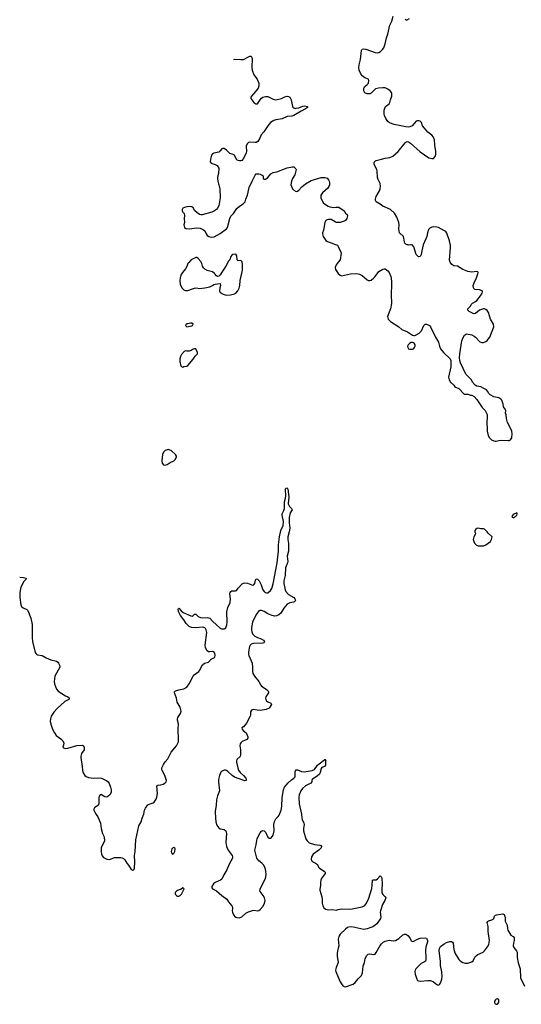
# Model space of a CAD drawing. Header units: inches. Extents: x 2133841 to 2292144, y 758099 to 915581.
# Tile 24 of 80: x 2175061 to 2182838, y 878221 to 893494. Entities that reach past the tile are written whole.
import ezdxf

# ---------------------------------------------------------------- set-up
doc = ezdxf.new("R2010")
doc.units = ezdxf.units.IN
doc.header["$MEASUREMENT"] = 0
for name, color, linetype in [('C1877', 7, 'Continuous'), ('C1878', 7, 'Continuous'), ('C1879', 7, 'Continuous'), ('C1887', 7, 'Continuous'), ('C1888', 7, 'Continuous'), ('C1889', 7, 'Continuous')]:
    doc.layers.add(name, color=color, linetype=linetype)

msp = doc.modelspace()

# ---------------------------------------------------------------- linework, layer by layer
at = {"layer": 'C1877', "color": 6, "elevation": 300}
for points in [[(2177549, 880000), (2177510, 879988), (2177490, 879978), (2177479, 879961), (2177474, 879950), (2177474, 879930), (2177490, 879906), (2177510, 879898), (2177530, 879899), (2177550, 879908), (2177568, 879930), (2177604, 880000)], [(2178073, 880000), (2178110, 879983), (2178196, 879910), (2178273, 879853), (2178297, 879810), (2178349, 879750), (2178356, 879736), (2178360, 879710), (2178356, 879670), (2178359, 879650), (2178370, 879620), (2178390, 879588), (2178410, 879573), (2178430, 879565), (2178470, 879563), (2178503, 879577), (2178566, 879634), (2178610, 879657), (2178670, 879677), (2178690, 879680), (2178750, 879669), (2178770, 879674), (2178790, 879690), (2178830, 879738), (2178856, 879784), (2178865, 879830), (2178857, 879870), (2178836, 879910), (2178789, 879970), (2178786, 879990), (2178789, 880000)], [(2179716, 880000), (2179714, 879990), (2179744, 879890), (2179751, 879850), (2179751, 879790), (2179759, 879750), (2179784, 879710), (2179810, 879696), (2179850, 879687), (2179910, 879693), (2179970, 879682), (2180000, 879690)], [(2180000, 879093), (2179990, 879050), (2179985, 879005), (2179985, 878965), (2179997, 878870), (2179967, 878790), (2179959, 878750), (2179962, 878730), (2180000, 878640)]]:
    msp.add_lwpolyline(points, dxfattribs=at)
at = {"layer": 'C1878', "color": 6}
for points, elevation in [([(2179974, 890000), (2179990, 889995), (2180000, 889974)], 400), ([(2180000, 889733), (2179967, 889690), (2179950, 889650), (2179958, 889618), (2179987, 889570), (2180000, 889558)], 400), ([(2175061, 884847), (2175122, 884842), (2175159, 884830), (2175155, 884810), (2175123, 884777), (2175079, 884690), (2175062, 884610), (2175062, 884530), (2175078, 884418), (2175089, 884390), (2175115, 884370), (2175170, 884346), (2175189, 884330), (2175232, 884210), (2175253, 884110), (2175254, 883910), (2175259, 883850), (2175299, 883679), (2175310, 883660), (2175330, 883644), (2175410, 883632), (2175470, 883593), (2175546, 883566), (2175630, 883546), (2175650, 883530), (2175665, 883510), (2175685, 883470), (2175684, 883450), (2175608, 883310), (2175598, 883230), (2175602, 883190), (2175631, 883111), (2175656, 883076), (2175770, 883005), (2175807, 882990), (2175832, 882970), (2175821, 882950), (2175762, 882918), (2175644, 882810), (2175592, 882750), (2175550, 882690), (2175537, 882650), (2175535, 882610), (2175548, 882550), (2175569, 882490), (2175599, 882430), (2175626, 882390), (2175699, 882339), (2175730, 882310), (2175747, 882270), (2175742, 882238), (2175731, 882210), (2175739, 882199), (2175770, 882190), (2175810, 882192), (2175947, 882233), (2176030, 882238), (2176052, 882230), (2176062, 882202), (2176059, 882170), (2176017, 882110), (2176007, 882070), (2176007, 882047), (2176029, 881910), (2176034, 881850), (2176046, 881810), (2176071, 881770), (2176092, 881752), (2176130, 881737), (2176209, 881731), (2176290, 881736), (2176330, 881729), (2176410, 881687), (2176431, 881671), (2176450, 881645), (2176470, 881591), (2176478, 881550), (2176478, 881510), (2176466, 881474), (2176430, 881442), (2176410, 881435), (2176380, 881440), (2176330, 881469), (2176310, 881469), (2176293, 881450), (2176286, 881430), (2176288, 881350), (2176283, 881317), (2176275, 881305), (2176221, 881270), (2176210, 881250), (2176212, 881230), (2176220, 881210), (2176246, 881166), (2176274, 881130), (2176313, 881030), (2176323, 880950), (2176345, 880870), (2176364, 880830), (2176378, 880770), (2176375, 880750), (2176343, 880697), (2176326, 880650), (2176322, 880590), (2176327, 880550), (2176342, 880522), (2176360, 880500), (2176390, 880480), (2176410, 880473), (2176450, 880469), (2176468, 880472), (2176530, 880497), (2176630, 880499), (2176650, 880492), (2176670, 880480), (2176690, 880460), (2176720, 880410), (2176750, 880380), (2176790, 880312), (2176810, 880299), (2176830, 880308), (2176839, 880330), (2176846, 880430), (2176842, 880530), (2176851, 880590), (2176860, 880770), (2176909, 880990), (2176944, 881050), (2176961, 881110), (2176986, 881170), (2176996, 881230), (2177010, 881262), (2177050, 881315), (2177070, 881326), (2177130, 881344), (2177145, 881355), (2177177, 881403), (2177188, 881432), (2177196, 881490), (2177185, 881610), (2177201, 881619), (2177250, 881623), (2177287, 881633), (2177314, 881650), (2177332, 881670), (2177336, 881690), (2177333, 881710), (2177310, 881770), (2177268, 881850), (2177264, 881870), (2177266, 881890), (2177290, 881940), (2177317, 881983), (2177357, 882030), (2177408, 882130), (2177490, 882230), (2177522, 882290), (2177525, 882330), (2177518, 882490), (2177524, 882570), (2177507, 882630), (2177506, 882650), (2177513, 882670), (2177553, 882730), (2177563, 882770), (2177549, 882830), (2177502, 882910), (2177493, 882970), (2177461, 883050), (2177463, 883070), (2177479, 883081), (2177530, 883097), (2177606, 883114), (2177650, 883140), (2177689, 883190), (2177749, 883310), (2177764, 883330), (2177837, 883383), (2177856, 883404), (2177873, 883450), (2177893, 883487), (2177929, 883511), (2177991, 883529), (2178030, 883573), (2178079, 883601), (2178088, 883610), (2178094, 883630), (2178088, 883668), (2178070, 883689), (2178050, 883693), (2178010, 883687), (2177990, 883688), (2177970, 883703), (2177942, 883750), (2177939, 883790), (2177963, 883990), (2177954, 884030), (2177940, 884050), (2177930, 884059), (2177903, 884070), (2177790, 884062), (2177726, 884066), (2177690, 884080), (2177643, 884130), (2177605, 884185), (2177552, 884250), (2177525, 884315), (2177517, 884350), (2177521, 884359), (2177530, 884364), (2177566, 884326), (2177598, 884298), (2177712, 884248), (2177736, 884244), (2177750, 884250), (2177770, 884274), (2177790, 884275), (2177830, 884238), (2177863, 884223), (2177890, 884218), (2177970, 884220), (2178009, 884209), (2178050, 884164), (2178170, 884056), (2178190, 884046), (2178230, 884044), (2178257, 884063), (2178274, 884106), (2178278, 884150), (2178274, 884310), (2178290, 884378), (2178325, 884455), (2178329, 884511), (2178321, 884590), (2178325, 884610), (2178336, 884624), (2178350, 884632), (2178408, 884632), (2178421, 884639), (2178450, 884677), (2178510, 884743), (2178530, 884756), (2178550, 884759), (2178592, 884752), (2178670, 884724), (2178690, 884729), (2178705, 884750), (2178719, 884801), (2178730, 884822), (2178750, 884817), (2178774, 884790), (2178806, 884730), (2178833, 884650), (2178850, 884625), (2178867, 884610), (2178890, 884601), (2178910, 884604), (2178950, 884638), (2178970, 884670), (2178990, 884742), (2179052, 885070), (2179072, 885250), (2179076, 885350), (2179087, 885470), (2179110, 885570), (2179147, 885650), (2179152, 885710), (2179129, 885810), (2179133, 885830), (2179159, 885881), (2179167, 885913), (2179167, 886013), (2179182, 886070), (2179187, 886110), (2179180, 886210), (2179190, 886228), (2179210, 886230), (2179218, 886210), (2179233, 886093), (2179226, 885986), (2179242, 885942), (2179274, 885910), (2179286, 885890), (2179256, 885844), (2179239, 885770), (2179239, 885690), (2179248, 885608), (2179241, 885550), (2179218, 885470), (2179219, 885430), (2179231, 885370), (2179228, 885250), (2179210, 885170), (2179218, 885090), (2179215, 885070), (2179183, 884990), (2179175, 884870), (2179159, 884790), (2179155, 884750), (2179177, 884650), (2179190, 884623), (2179230, 884578), (2179311, 884530), (2179329, 884510), (2179336, 884490), (2179329, 884470), (2179310, 884459), (2179250, 884447), (2179210, 884426), (2179155, 884365), (2179110, 884286), (2179079, 884261), (2179050, 884246), (2179010, 884243), (2178959, 884259), (2178910, 884278), (2178850, 884313), (2178810, 884330), (2178786, 884330), (2178770, 884322), (2178759, 884310), (2178730, 884267), (2178673, 884150), (2178654, 884066), (2178653, 884030), (2178658, 883998), (2178669, 883970), (2178708, 883930), (2178749, 883909), (2178806, 883890), (2178840, 883870), (2178859, 883850), (2178848, 883830), (2178830, 883824), (2178685, 883815), (2178650, 883805), (2178633, 883790), (2178623, 883770), (2178610, 883690), (2178611, 883651), (2178616, 883630), (2178652, 883550), (2178665, 883510), (2178672, 883450), (2178669, 883389), (2178676, 883350), (2178704, 883310), (2178770, 883230), (2178798, 883170), (2178810, 883154), (2178885, 883110), (2178910, 883090), (2178921, 883070), (2178921, 883050), (2178879, 882990), (2178874, 882970), (2178878, 882950), (2178890, 882930), (2178910, 882911), (2178956, 882890), (2178966, 882870), (2178930, 882812), (2178885, 882795), (2178790, 882780), (2178742, 882782), (2178687, 882793), (2178669, 882791), (2178657, 882783), (2178642, 882758), (2178638, 882710), (2178632, 882690), (2178579, 882581), (2178530, 882525), (2178505, 882510), (2178511, 882490), (2178527, 882470), (2178572, 882432), (2178580, 882420), (2178598, 882370), (2178596, 882350), (2178583, 882330), (2178510, 882296), (2178490, 882277), (2178480, 882260), (2178475, 882230), (2178486, 882170), (2178487, 882090), (2178477, 882063), (2178430, 882020), (2178423, 881997), (2178423, 881977), (2178442, 881890), (2178454, 881854), (2178479, 881819), (2178531, 881770), (2178565, 881730), (2178573, 881710), (2178570, 881690), (2178550, 881688), (2178390, 881746), (2178357, 881770), (2178290, 881833), (2178270, 881846), (2178250, 881853), (2178230, 881852), (2178210, 881844), (2178190, 881832), (2178180, 881820), (2178157, 881770), (2178145, 881710), (2178144, 881670), (2178158, 881530), (2178126, 881454), (2178111, 881390), (2178109, 881309), (2178094, 881210), (2178095, 881110), (2178100, 881050), (2178117, 880997), (2178142, 880962), (2178170, 880943), (2178232, 880932), (2178255, 880910), (2178267, 880870), (2178259, 880730), (2178269, 880670), (2178292, 880612), (2178353, 880530), (2178361, 880510), (2178359, 880490), (2178310, 880393), (2178274, 880306), (2178228, 880230), (2178196, 880164), (2178175, 880145), (2178091, 880110), (2178066, 880090), (2178041, 880050), (2178042, 880030), (2178051, 880010), (2178073, 880000)], 300), ([(2178789, 880000), (2178791, 880010), (2178871, 880170), (2178881, 880230), (2178876, 880290), (2178861, 880350), (2178842, 880382), (2178817, 880410), (2178767, 880447), (2178740, 880490), (2178716, 880570), (2178709, 880610), (2178711, 880630), (2178728, 880692), (2178736, 880764), (2178745, 880795), (2178790, 880879), (2178810, 880905), (2178830, 880916), (2178850, 880913), (2178870, 880890), (2178910, 880815), (2178930, 880797), (2178950, 880797), (2178967, 880810), (2178990, 880843), (2179009, 880910), (2179002, 881010), (2179010, 881056), (2179030, 881099), (2179070, 881136), (2179084, 881156), (2179115, 881230), (2179124, 881290), (2179129, 881430), (2179150, 881550), (2179169, 881591), (2179222, 881658), (2179276, 881704), (2179313, 881730), (2179330, 881749), (2179332, 881828), (2179337, 881843), (2179350, 881858), (2179370, 881857), (2179431, 881831), (2179470, 881825), (2179594, 881846), (2179630, 881864), (2179681, 881930), (2179702, 881950), (2179790, 882016), (2179797, 882017), (2179806, 882006), (2179802, 881998), (2179800, 881930), (2179785, 881910), (2179748, 881892), (2179731, 881870), (2179725, 881830), (2179710, 881793), (2179677, 881763), (2179597, 881710), (2179589, 881690), (2179592, 881670), (2179576, 881650), (2179492, 881608), (2179444, 881570), (2179418, 881530), (2179396, 881470), (2179389, 881429), (2179395, 881330), (2179432, 881172), (2179436, 881110), (2179440, 881090), (2179467, 881030), (2179471, 881010), (2179460, 880950), (2179461, 880910), (2179496, 880790), (2179516, 880756), (2179550, 880728), (2179630, 880701), (2179717, 880690), (2179730, 880684), (2179739, 880670), (2179733, 880650), (2179701, 880610), (2179611, 880550), (2179586, 880510), (2179581, 880470), (2179588, 880450), (2179606, 880430), (2179650, 880410), (2179678, 880390), (2179693, 880350), (2179707, 880330), (2179784, 880284), (2179797, 880270), (2179796, 880250), (2179750, 880186), (2179731, 880150), (2179725, 880110), (2179726, 880070), (2179716, 880000)], 300), ([(2177604, 880000), (2177609, 880010), (2177602, 880022), (2177590, 880025), (2177557, 880003), (2177549, 880000)], 300)]:
    msp.add_lwpolyline(points, dxfattribs=dict(at, elevation=elevation))
for points, elevation in [([(2178410, 889858), (2178368, 889852), (2178350, 889842), (2178337, 889823), (2178317, 889770), (2178299, 889750), (2178259, 889670), (2178205, 889595), (2178170, 889534), (2178150, 889514), (2178128, 889510), (2178110, 889522), (2178079, 889559), (2178050, 889581), (2177970, 889604), (2177930, 889624), (2177910, 889646), (2177896, 889670), (2177886, 889710), (2177870, 889741), (2177830, 889790), (2177810, 889804), (2177790, 889805), (2177722, 889770), (2177681, 889730), (2177667, 889710), (2177650, 889665), (2177630, 889630), (2177585, 889575), (2177560, 889530), (2177549, 889490), (2177545, 889450), (2177550, 889390), (2177573, 889333), (2177610, 889298), (2177630, 889293), (2177670, 889295), (2177742, 889318), (2177770, 889331), (2177803, 889337), (2177850, 889326), (2177930, 889333), (2178010, 889351), (2178050, 889370), (2178070, 889387), (2178090, 889394), (2178130, 889395), (2178170, 889402), (2178176, 889370), (2178165, 889335), (2178160, 889290), (2178170, 889261), (2178218, 889238), (2178263, 889223), (2178330, 889226), (2178390, 889242), (2178410, 889253), (2178444, 889290), (2178465, 889330), (2178475, 889370), (2178481, 889450), (2178514, 889610), (2178518, 889690), (2178510, 889737), (2178490, 889757), (2178450, 889755), (2178433, 889770), (2178426, 889830)], 400), ([(2177730, 888789), (2177710, 888789), (2177670, 888777), (2177650, 888776), (2177641, 888770), (2177631, 888750), (2177650, 888731), (2177730, 888744), (2177739, 888750), (2177749, 888770)], 400), ([(2177790, 888389), (2177770, 888389), (2177750, 888382), (2177718, 888362), (2177690, 888354), (2177650, 888354), (2177630, 888359), (2177610, 888349), (2177570, 888301), (2177553, 888270), (2177545, 888235), (2177546, 888190), (2177561, 888121), (2177590, 888102), (2177605, 888115), (2177650, 888122), (2177670, 888132), (2177750, 888226), (2177784, 888276), (2177817, 888310), (2177817, 888330)], 400), ([(2177370, 886825), (2177350, 886824), (2177315, 886810), (2177290, 886785), (2177273, 886750), (2177263, 886650), (2177270, 886614), (2177290, 886591), (2177310, 886586), (2177350, 886595), (2177396, 886624), (2177449, 886650), (2177473, 886670), (2177494, 886710), (2177490, 886726), (2177475, 886750), (2177410, 886809), (2177390, 886819)], 400), ([(2177450, 880653), (2177430, 880643), (2177422, 880630), (2177412, 880590), (2177415, 880570), (2177430, 880552), (2177450, 880562), (2177467, 880590), (2177472, 880630), (2177464, 880644)], 300)]:
    msp.add_lwpolyline(points, close=True, dxfattribs=dict(at, elevation=elevation))
at = {"layer": 'C1879', "color": 6, "elevation": 400}
for points in [[(2178380, 892879), (2178390, 892883), (2178490, 892875), (2178530, 892877), (2178610, 892918), (2178630, 892926), (2178650, 892927), (2178660, 892910), (2178665, 892890), (2178661, 892759), (2178664, 892710), (2178690, 892637), (2178742, 892570), (2178771, 892509), (2178771, 892470), (2178761, 892430), (2178693, 892350), (2178653, 892310), (2178644, 892290), (2178647, 892270), (2178693, 892210), (2178721, 892190), (2178750, 892191), (2178789, 892251), (2178810, 892276), (2178830, 892290), (2178870, 892302), (2178910, 892300), (2178930, 892294), (2178990, 892260), (2179030, 892252), (2179122, 892270), (2179170, 892298), (2179210, 892307), (2179230, 892303), (2179250, 892290), (2179268, 892250), (2179290, 892150), (2179297, 892137), (2179310, 892125), (2179330, 892118), (2179350, 892120), (2179390, 892128), (2179450, 892152), (2179476, 892156), (2179522, 892150), (2179522, 892142), (2179521, 892130), (2179491, 892110), (2179425, 892075), (2179313, 892007), (2179283, 891997), (2179206, 891994), (2179130, 891954), (2179030, 891939), (2179003, 891930), (2178950, 891899), (2178908, 891850), (2178847, 891753), (2178803, 891710), (2178782, 891658), (2178753, 891607), (2178730, 891589), (2178710, 891587), (2178630, 891595), (2178610, 891588), (2178590, 891569), (2178575, 891530), (2178579, 891450), (2178574, 891430), (2178530, 891339), (2178505, 891310), (2178490, 891304), (2178470, 891304), (2178430, 891313), (2178390, 891390), (2178370, 891403), (2178320, 891420), (2178270, 891471), (2178230, 891494), (2178210, 891496), (2178195, 891490), (2178166, 891454), (2178150, 891440), (2178070, 891422), (2178050, 891412), (2178037, 891390), (2178018, 891330), (2178015, 891290), (2178031, 891270), (2178091, 891250), (2178123, 891230), (2178147, 891190), (2178143, 891110), (2178127, 891050), (2178126, 891030), (2178131, 890990), (2178141, 890950), (2178151, 890930), (2178163, 890870), (2178167, 890730), (2178150, 890608), (2178130, 890570), (2178111, 890550), (2178081, 890530), (2178038, 890510), (2177890, 890465), (2177870, 890465), (2177850, 890473), (2177810, 890501), (2177779, 890530), (2177750, 890577), (2177730, 890590), (2177710, 890594), (2177650, 890590), (2177618, 890582), (2177591, 890570), (2177581, 890550), (2177581, 890530), (2177591, 890510), (2177611, 890490), (2177617, 890457), (2177610, 890410), (2177614, 890350), (2177607, 890310), (2177615, 890270), (2177636, 890256), (2177690, 890248), (2177810, 890267), (2177861, 890261), (2177913, 890233), (2177930, 890219), (2177953, 890170), (2177968, 890148), (2177994, 890130), (2178030, 890120), (2178074, 890126), (2178170, 890179), (2178269, 890250), (2178283, 890270), (2178318, 890410), (2178335, 890445), (2178376, 890490), (2178430, 890563), (2178470, 890603), (2178524, 890636), (2178558, 890670), (2178565, 890710), (2178592, 890770), (2178621, 890890), (2178670, 890998), (2178699, 891050), (2178710, 891082), (2178730, 891102), (2178770, 891103), (2178790, 891099), (2178823, 891083), (2178835, 891070), (2178838, 891030), (2178850, 891018), (2178870, 891018), (2178910, 891047), (2178957, 891103), (2178990, 891123), (2179050, 891133), (2179210, 891194), (2179290, 891213), (2179310, 891210), (2179333, 891193), (2179341, 891181), (2179347, 891170), (2179345, 891150), (2179326, 891090), (2179290, 891030), (2179273, 890990), (2179267, 890930), (2179290, 890870), (2179310, 890848), (2179350, 890831), (2179370, 890836), (2179390, 890848), (2179438, 890902), (2179490, 890948), (2179582, 890998), (2179735, 891046), (2179790, 891048), (2179830, 891034), (2179850, 891010), (2179861, 890990), (2179865, 890966), (2179864, 890930), (2179856, 890904), (2179839, 890881), (2179755, 890810), (2179730, 890770), (2179732, 890730), (2179761, 890661), (2179770, 890648), (2179842, 890602), (2179870, 890590), (2179930, 890582), (2179970, 890588), (2180000, 890585)], [(2180000, 890347), (2179990, 890346), (2179968, 890350), (2179950, 890356), (2179890, 890394), (2179850, 890396), (2179830, 890392), (2179810, 890379), (2179791, 890350), (2179774, 890230), (2179758, 890190), (2179757, 890170), (2179766, 890130), (2179806, 890070), (2179831, 890051), (2179908, 890028), (2179950, 890008), (2179974, 890000)]]:
    msp.add_lwpolyline(points, dxfattribs=at)
at = {"layer": 'C1887', "color": 6, "elevation": 300}
for points in [[(2180674, 880000), (2180674, 879990), (2180675, 879950), (2180690, 879922), (2180726, 879890), (2180739, 879870), (2180724, 879830), (2180686, 879770), (2180653, 879670), (2180650, 879650), (2180659, 879570), (2180655, 879550), (2180596, 879470), (2180574, 879450), (2180535, 879425), (2180507, 879413), (2180447, 879393), (2180397, 879383), (2180210, 879420), (2180164, 879416), (2180146, 879410), (2180110, 879387), (2180031, 879310), (2180015, 879285), (2180008, 879270), (2180001, 879230), (2180009, 879130), (2180000, 879093)], [(2180000, 879690), (2180050, 879702), (2180170, 879699), (2180218, 879702), (2180370, 879734), (2180390, 879742), (2180410, 879756), (2180437, 879790), (2180475, 879865), (2180517, 880000)], [(2180000, 878640), (2180030, 878570), (2180070, 878509), (2180090, 878496), (2180113, 878493), (2180230, 878531), (2180263, 878557), (2180310, 878614), (2180347, 878650), (2180360, 878670), (2180375, 878710), (2180388, 878812), (2180406, 878870), (2180418, 878930), (2180443, 878977), (2180462, 878998), (2180490, 879005), (2180550, 878993), (2180570, 879001), (2180590, 879022), (2180650, 879131), (2180670, 879158), (2180697, 879183), (2180730, 879198), (2180790, 879215), (2180850, 879207), (2180890, 879213), (2180941, 879239), (2181001, 879299), (2181030, 879310), (2181050, 879309), (2181080, 879290), (2181108, 879250), (2181130, 879207), (2181150, 879193), (2181170, 879198), (2181230, 879232), (2181270, 879246), (2181350, 879253), (2181366, 879246), (2181376, 879236), (2181383, 879210), (2181382, 879190), (2181362, 879130), (2181351, 879070), (2181351, 879031), (2181359, 878970), (2181357, 878903), (2181353, 878890), (2181339, 878881), (2181284, 878856), (2181205, 878770), (2181192, 878750), (2181187, 878730), (2181192, 878690), (2181217, 878610), (2181230, 878590), (2181243, 878583), (2181270, 878578), (2181389, 878591), (2181430, 878590), (2181479, 878570), (2181530, 878526), (2181550, 878516), (2181570, 878527), (2181590, 878566), (2181605, 878610), (2181610, 878650), (2181606, 878726), (2181583, 878823), (2181583, 878890), (2181565, 879050), (2181571, 879089), (2181585, 879115), (2181640, 879160), (2181679, 879181), (2181730, 879195), (2181754, 879194), (2181770, 879185), (2181780, 879170), (2181794, 879070), (2181815, 879010), (2181870, 878917), (2181890, 878893), (2181930, 878867), (2181970, 878857), (2182010, 878860), (2182070, 878879), (2182090, 878896), (2182120, 878950), (2182143, 878977), (2182166, 878994), (2182248, 879032), (2182270, 879049), (2182316, 879110), (2182334, 879146), (2182343, 879210), (2182325, 879350), (2182325, 879430), (2182311, 879489), (2182317, 879503), (2182330, 879516), (2182381, 879530), (2182400, 879540), (2182411, 879550), (2182425, 879590), (2182439, 879601), (2182452, 879608), (2182550, 879626), (2182570, 879616), (2182585, 879585), (2182589, 879570), (2182588, 879510), (2182617, 879450), (2182625, 879390), (2182631, 879370), (2182675, 879295), (2182714, 879270), (2182727, 879250), (2182729, 879210), (2182715, 879170), (2182711, 879130), (2182722, 879102), (2182765, 879050), (2182774, 879030), (2182773, 878947), (2182790, 878863), (2182822, 878770), (2182826, 878630), (2182890, 878500)]]:
    msp.add_lwpolyline(points, dxfattribs=at)
msp.add_lwpolyline([(2182470, 878307), (2182450, 878303), (2182436, 878290), (2182425, 878270), (2182425, 878250), (2182432, 878230), (2182450, 878221), (2182470, 878224), (2182489, 878250), (2182492, 878270), (2182490, 878290)], close=True, dxfattribs=at)
at = {"layer": 'C1888', "color": 6}
for points, elevation in [([(2180000, 889558), (2180030, 889531), (2180050, 889522), (2180190, 889554), (2180290, 889558), (2180330, 889546), (2180370, 889526), (2180450, 889458), (2180470, 889449), (2180490, 889449), (2180510, 889456), (2180552, 889488), (2180574, 889510), (2180630, 889588), (2180690, 889623), (2180710, 889631), (2180730, 889627), (2180770, 889596), (2180788, 889570), (2180816, 889510), (2180823, 889483), (2180825, 889430), (2180819, 889190), (2180827, 889130), (2180825, 889090), (2180812, 889010), (2180765, 888890), (2180776, 888850), (2180811, 888810), (2180941, 888730), (2180986, 888690), (2181076, 888650), (2181150, 888601), (2181170, 888595), (2181190, 888595), (2181210, 888603), (2181257, 888630), (2181290, 888670), (2181326, 888750), (2181350, 888770), (2181370, 888773), (2181414, 888750), (2181430, 888730), (2181509, 888570), (2181554, 888494), (2181569, 888429), (2181587, 888390), (2181630, 888334), (2181733, 888233), (2181746, 888210), (2181747, 888107), (2181712, 887950), (2181719, 887910), (2181739, 887870), (2181790, 887826), (2181810, 887799), (2181870, 887771), (2181950, 887685), (2182010, 887685), (2182050, 887671), (2182070, 887671), (2182107, 887647), (2182150, 887601), (2182230, 887476), (2182279, 887430), (2182307, 887370), (2182311, 887350), (2182311, 887310), (2182304, 887270), (2182308, 887110), (2182325, 887045), (2182344, 887010), (2182378, 886978), (2182410, 886959), (2182434, 886954), (2182450, 886954), (2182492, 886968), (2182530, 886973), (2182636, 886964), (2182650, 886967), (2182670, 886978), (2182682, 886990), (2182689, 887010), (2182697, 887070), (2182693, 887110), (2182677, 887150), (2182626, 887246), (2182609, 887310), (2182604, 887364), (2182593, 887390), (2182597, 887430), (2182589, 887450), (2182561, 887490), (2182558, 887530), (2182537, 887590), (2182519, 887610), (2182490, 887627), (2182410, 887645), (2182353, 887673), (2182333, 887693), (2182315, 887730), (2182298, 887750), (2182270, 887769), (2182210, 887797), (2182150, 887809), (2182124, 887824), (2182084, 887870), (2182065, 887910), (2181977, 887997), (2181898, 888170), (2181886, 888210), (2181880, 888250), (2181884, 888310), (2181915, 888510), (2181930, 888555), (2181959, 888601), (2181990, 888619), (2182070, 888604), (2182106, 888586), (2182128, 888568), (2182196, 888496), (2182225, 888485), (2182250, 888486), (2182290, 888502), (2182310, 888516), (2182349, 888570), (2182410, 888730), (2182406, 888770), (2182363, 888850), (2182329, 888950), (2182310, 888982), (2182290, 888999), (2182270, 889007), (2182250, 889008), (2182219, 889001), (2182192, 888988), (2182130, 888936), (2182110, 888933), (2182090, 888935), (2182050, 888957), (2182029, 888970), (2182009, 888990), (2182009, 889010), (2182049, 889051), (2182062, 889078), (2182083, 889097), (2182130, 889121), (2182150, 889140), (2182205, 889210), (2182232, 889252), (2182237, 889270), (2182229, 889290), (2182190, 889306), (2182118, 889310), (2182102, 889322), (2182095, 889335), (2182092, 889370), (2182105, 889410), (2182145, 889490), (2182165, 889550), (2182169, 889570), (2182162, 889582), (2182150, 889589), (2182070, 889579), (2182011, 889589), (2181930, 889621), (2181850, 889669), (2181790, 889678), (2181759, 889699), (2181733, 889733), (2181726, 889766), (2181739, 889961), (2181738, 890000)], 400), ([(2180000, 889974), (2180040, 889890), (2180044, 889870), (2180028, 889770), (2180000, 889733)], 400), ([(2181121, 890000), (2181090, 889999), (2181081, 890000)], 400), ([(2181319, 890000), (2181296, 889910), (2181286, 889854), (2181270, 889819), (2181250, 889814), (2181240, 889820), (2181210, 889854), (2181170, 889969), (2181162, 889982), (2181150, 889994), (2181131, 890000)], 400), ([(2180517, 880000), (2180520, 880010), (2180530, 880142), (2180533, 880147), (2180549, 880151), (2180590, 880150), (2180610, 880166), (2180650, 880216), (2180670, 880195), (2180676, 880170), (2180681, 880090), (2180674, 880000)], 300)]:
    msp.add_lwpolyline(points, dxfattribs=dict(at, elevation=elevation))
at = {"layer": 'C1888', "color": 6, "elevation": 400}
for points in [[(2181150, 888489), (2181130, 888485), (2181107, 888473), (2181083, 888450), (2181074, 888430), (2181077, 888410), (2181091, 888390), (2181110, 888381), (2181150, 888381), (2181165, 888390), (2181183, 888410), (2181192, 888430), (2181192, 888450), (2181177, 888477), (2181170, 888484)], [(2182770, 885846), (2182710, 885818), (2182694, 885790), (2182698, 885778), (2182710, 885774), (2182730, 885774), (2182738, 885782), (2182750, 885785), (2182768, 885810), (2182775, 885830)], [(2182170, 885605), (2182150, 885601), (2182131, 885590), (2182119, 885570), (2182119, 885550), (2182126, 885530), (2182121, 885510), (2182101, 885470), (2182091, 885430), (2182100, 885400), (2182114, 885374), (2182142, 885342), (2182170, 885331), (2182250, 885331), (2182290, 885346), (2182359, 885401), (2182375, 885430), (2182388, 885470), (2182322, 885530), (2182309, 885550), (2182269, 885589), (2182250, 885596), (2182210, 885596)]]:
    msp.add_lwpolyline(points, close=True, dxfattribs=at)
at = {"layer": 'C1889', "color": 6, "elevation": 400}
for points in [[(2181081, 890000), (2181070, 890002), (2181050, 890011), (2181035, 890030), (2181028, 890050), (2181010, 890132), (2180948, 890188), (2180939, 890250), (2180945, 890310), (2180939, 890350), (2180907, 890430), (2180870, 890494), (2180810, 890550), (2180690, 890601), (2180650, 890634), (2180590, 890667), (2180576, 890690), (2180576, 890710), (2180586, 890750), (2180642, 890838), (2180652, 890868), (2180656, 890910), (2180650, 890955), (2180617, 891017), (2180607, 891047), (2180602, 891150), (2180597, 891170), (2180559, 891250), (2180558, 891282), (2180576, 891304), (2180590, 891312), (2180672, 891328), (2180730, 891347), (2180802, 891358), (2180844, 891376), (2180930, 891450), (2181037, 891583), (2181050, 891595), (2181070, 891603), (2181090, 891599), (2181120, 891580), (2181270, 891444), (2181405, 891350), (2181450, 891339), (2181478, 891342), (2181502, 891370), (2181514, 891410), (2181515, 891450), (2181496, 891550), (2181490, 891630), (2181477, 891670), (2181450, 891702), (2181390, 891750), (2181336, 891810), (2181307, 891850), (2181290, 891901), (2181270, 891919), (2181250, 891927), (2181230, 891927), (2181210, 891919), (2181145, 891850), (2181110, 891833), (2181088, 891828), (2181048, 891830), (2180868, 891868), (2180796, 891896), (2180770, 891917), (2180740, 891960), (2180715, 892010), (2180710, 892030), (2180710, 892090), (2180735, 892145), (2180790, 892190), (2180802, 892210), (2180811, 892250), (2180832, 892310), (2180833, 892350), (2180825, 892365), (2180805, 892390), (2180770, 892417), (2180730, 892435), (2180690, 892439), (2180626, 892434), (2180580, 892420), (2180557, 892403), (2180510, 892354), (2180490, 892343), (2180450, 892345), (2180410, 892360), (2180396, 892390), (2180396, 892430), (2180408, 892452), (2180451, 892489), (2180467, 892510), (2180474, 892550), (2180468, 892570), (2180410, 892594), (2180370, 892624), (2180343, 892663), (2180325, 892710), (2180321, 892750), (2180326, 892794), (2180346, 892874), (2180363, 893017), (2180370, 893035), (2180399, 893041), (2180430, 893037), (2180570, 892987), (2180610, 892982), (2180630, 892986), (2180657, 893003), (2180688, 893032), (2180705, 893055), (2180730, 893117), (2180749, 893211), (2180768, 893270), (2180800, 893410), (2180830, 893470), (2180850, 893550)], [(2181040, 893500), (2181050, 893493), (2181070, 893490), (2181104, 893510)], [(2180000, 890585), (2180010, 890584), (2180090, 890531), (2180113, 890493), (2180136, 890470), (2180146, 890450), (2180131, 890410), (2180110, 890381), (2180090, 890369), (2180030, 890349), (2180000, 890347)], [(2181738, 890000), (2181737, 890010), (2181724, 890064), (2181682, 890182), (2181667, 890207), (2181650, 890219), (2181554, 890270), (2181530, 890277), (2181470, 890279), (2181450, 890275), (2181418, 890262), (2181399, 890241), (2181382, 890190), (2181375, 890130), (2181321, 890010), (2181319, 890000)], [(2181131, 890000), (2181130, 890000), (2181121, 890000)]]:
    msp.add_lwpolyline(points, dxfattribs=at)

doc.saveas('drawing.dxf')
